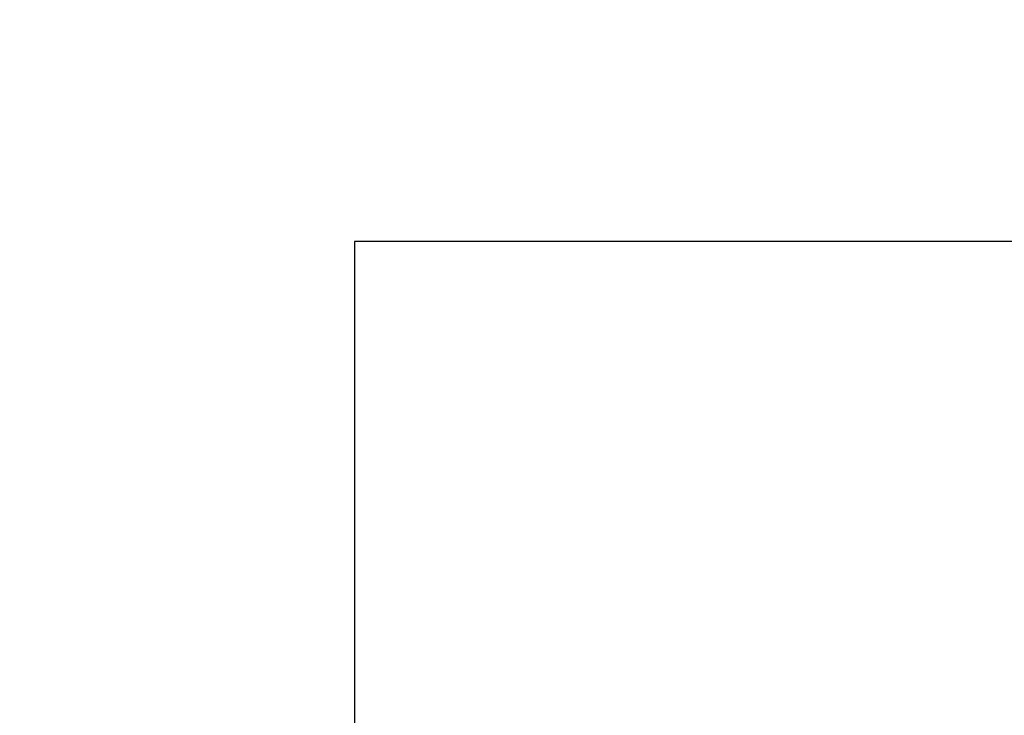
# Model space of a CAD drawing. Header units: inches. Extents: x -39 to 106, y -45 to 75.
# Tile 144 of 222: x 1 to 16, y 18 to 28. Entities that reach past the tile are written whole.
import ezdxf

# ---------------------------------------------------------------- set-up
doc = ezdxf.new("R2010")
doc.units = ezdxf.units.IN
doc.header["$LTSCALE"] = 1.21
doc.header["$MEASUREMENT"] = 0
doc.header["$PDMODE"] = 3
doc.header["$PDSIZE"] = 0.3125
doc.layers.get('0').update_dxf_attribs({"linetype": 'CONTINUOUS'})
doc.layers.get('Defpoints').update_dxf_attribs({"linetype": 'CONTINUOUS'})
doc.layers.add('DIM', color=3, linetype='CONTINUOUS')
doc.styles.get("Standard").update_dxf_attribs({"font": 'txt', "width": 0.8})
doc.dimstyles.get("Standard").update_dxf_attribs({"dimtxt": 0.15625, "dimasz": 0.1875, "dimexe": 0.125, "dimexo": 0.0625, "dimgap": 0.09, "dimtad": 0, "dimtih": 1, "dimtoh": 1, "dimzin": 4, "dimdsep": 46, "dimtxsty": 'STANDARD', "dimblk": '_FILLED', "dimblk1": '_FILLED', "dimblk2": '_FILLED', "dimcen": 0.09, "dimazin": 1, "dimtp": 0.01, "dimtm": 0.01, "dimtfac": 1, "dimtofl": 0, "dimtmove": 0, "dimatfit": 3, "dimldrblk": '_FILLED', "dimfxl": 1, "dimtolj": 1, "dimtzin": 4, "dimarcsym": 0})

# ---------------------------------------------------------------- blocks, each defined once
blk = doc.blocks.new('_FILLED')
at = {"color": 0, "linetype": 'ByBlock'}
blk.add_solid([(0, 0), (-1, 0.1667), (-1, -0.1667)], dxfattribs=at)
blk = doc.blocks.new('*D5')
at = {"layer": 'Defpoints', "color": 0}
for p in [(-37.369, 66.47), (1.878, 66.47), (-13.672, -30.532)]:
    blk.add_point(p, dxfattribs=at)
at = {"layer": 'DIM', "color": 0, "lineweight": -2}
for p, q in [((1.816, 66.47), (-37.494, 66.47)), ((-37.369, 64.47), (-37.369, 20.992)), ((-37.369, -28.532), (-37.369, 14.946)), ((-13.734, -30.532), (-37.494, -30.532))]:
    blk.add_line(p, q, dxfattribs=at)
at = {"layer": 'DIM', "color": 0, "lineweight": -2, "xscale": 2, "yscale": 2, "zscale": 2}
for p, rotation in [((-37.369, 66.47), 90), ((-37.369, -30.532), 270)]:
    blk.add_blockref('_FILLED', p, dxfattribs=dict(at, rotation=rotation))
at = {"layer": 'DIM', "color": 0, "insert": (-37.369, 17.969), "char_height": 2, "attachment_point": 5, "rotation": 90}
blk.add_mtext('\\A1;97.00', dxfattribs=at)

msp = doc.modelspace()

# ---------------------------------------------------------------- linework, layer by layer
at = {"color": 7, "linetype": 'Continuous'}
for p, q in [((6.328, 24.768), (6.328, 7.768)), ((27.828, 24.768), (6.328, 24.768))]:
    msp.add_line(p, q, dxfattribs=at)

# ---------------------------------------------------------------- dimensions: what is measured, and where the dimension line sits
at = {"layer": 'DIM'}
dim = msp.add_linear_dim(base=(-37.369, 66.47), p1=(-13.672, -30.532), p2=(1.878, 66.47), angle=90, dimstyle='STANDARD', override={"dimtxt": 2, "dimasz": 2, "dimtih": 0, "dimtoh": 0, "dimzin": 0, "dimcen": 0.198, "dimadec": 0, "dimazin": 0, "dimtp": 0, "dimtm": 0, "dimtdec": 4, "dimtzin": 0}, dxfattribs=at)
dim.commit()
dim.dimension.update_dxf_attribs({"geometry": '*D5', "text_midpoint": (-37.369, 17.969)})

doc.saveas('drawing.dxf')
